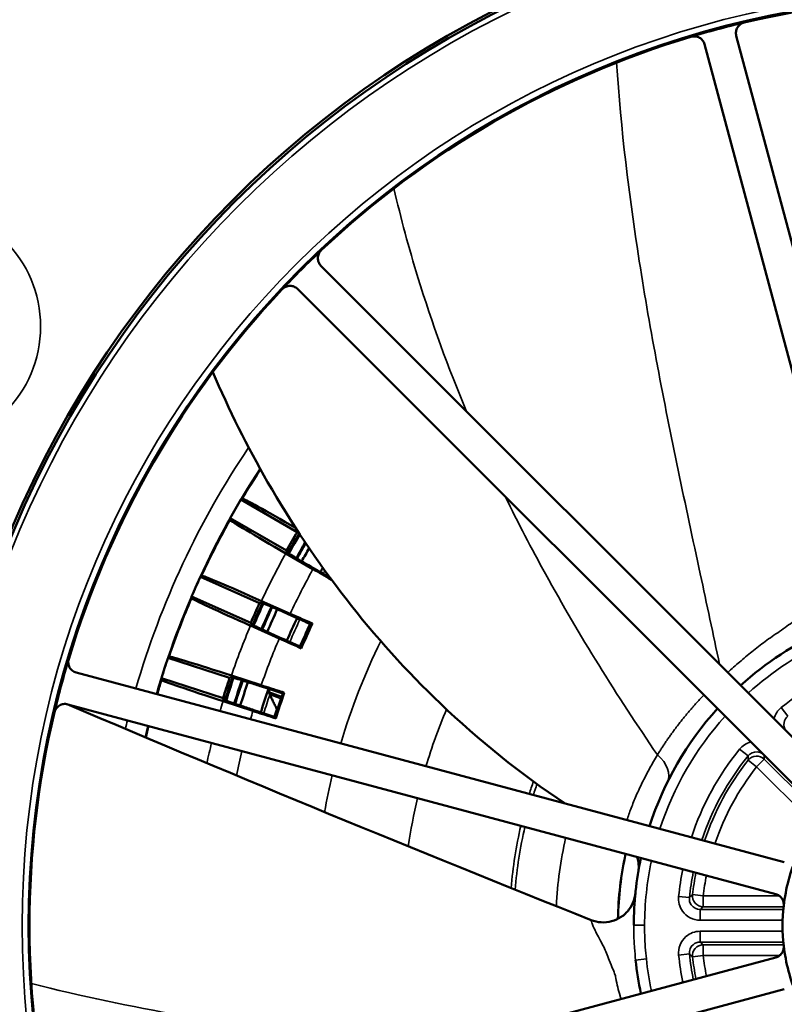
# Model space of a CAD drawing. Header units: inches. Extents: x 0 to 234, y 0 to 165.
# Tile 17 of 85: x 60.1 to 62.89, y 72.2 to 75.79. Entities that reach past the tile are written whole.
import ezdxf

# ---------------------------------------------------------------- set-up
doc = ezdxf.new("R2010")
doc.units = ezdxf.units.IN
doc.header["$LTSCALE"] = 10
doc.header["$MEASUREMENT"] = 0
doc.layers.add('Visible (ANSI)', color=7, linetype='Continuous', lineweight=50)
doc.layers.add('Visible Narrow (ANSI)', color=7, linetype='Continuous', lineweight=35)

msp = doc.modelspace()

# ---------------------------------------------------------------- linework, layer by layer
at = {"layer": 'Visible (ANSI)'}
for p, q in [((62.7104, 75.7313), (63.4021, 73.1499)), ((63.2863, 73.1189), (62.5946, 75.7003)), ((61.1962, 74.8929), (63.0859, 73.0032)), ((63.0011, 72.9184), (61.1113, 74.8081)), ((61.109, 73.9221), (60.9044, 74.0403)), ((60.8655, 73.9729), (61.0701, 73.8547)), ((61.167, 73.7869), (61.0677, 73.8442)), ((61.1712, 73.7892), (61.1887, 73.7791)), ((60.9721, 73.6625), (60.7563, 73.7586)), ((60.7246, 73.6875), (60.9405, 73.5914)), ((60.9793, 73.6706), (61.084, 73.624)), ((61.103, 73.611), (61.0845, 73.6192)), ((61.0439, 73.534), (60.9392, 73.5807)), ((61.0478, 73.5368), (61.0663, 73.5286)), ((60.8631, 73.3899), (60.6384, 73.4629)), ((60.304, 73.4097), (62.8854, 72.718)), ((60.6144, 73.3889), (60.8391, 73.3159)), ((60.8694, 73.3987), (60.9784, 73.3633)), ((60.9987, 73.3524), (60.9794, 73.3587)), ((61.0055, 73.338), (61.0527, 73.3209)), ((62.8544, 72.6021), (60.2729, 73.2938)), ((60.948, 73.2697), (60.839, 73.3051)), ((60.9516, 73.2729), (60.9708, 73.2666)), ((60.2729, 71.6791), (62.8544, 72.3708)), ((62.8854, 72.2549), (60.304, 71.5632))]:
    msp.add_line(p, q, dxfattribs=at)
for radius in [3.7402, 3.7303, 3.3874]:
    msp.add_circle((63.5178, 72.4865), radius, dxfattribs=at)
for radius, start, end in [(6.7126, 111.13077, 174.95279), (5.0787, 106.7736, 169.6386), (3.3841, 76.7021, 103.2979), (3.3841, 103.2979, 106.7021), (3.3841, 106.7021, 133.2979), (3.3841, 133.2979, 136.7021), (3.3841, 136.7021, 163.2979), (3.0404, 149.2668, 150.7332), (2.8042, 149.2051, 150.7949), (2.7953, 149.2072, 150.8962), (2.7908, 149.2518, 150.9015), (2.7594, 149.565, 150.9264), (2.7562, 149.5967, 150.9284), (2.7362, 149.7967, 150.9398), (2.6575, 150.585, 150.9722), (3.0404, 155.2668, 156.7332), (2.8042, 155.2051, 156.7949), (2.7953, 155.1038, 156.8962), (2.7908, 155.0985, 156.9015), (2.7594, 155.0736, 156.9264), (2.7562, 155.0716, 156.9284), (2.7362, 155.0602, 156.9398), (2.6575, 155.0278, 156.9722), (2.6025, 155.006, 156.994), (2.5983, 154.9109, 157.0891), (1.1811, 114.0819, 132.0889), (3.3841, 163.2979, 166.7021), (3.0404, 161.2668, 162.7332), (2.8042, 161.2051, 162.7949), (2.7953, 161.1038, 162.8962), (2.7908, 161.0985, 162.9015), (2.7594, 161.0736, 162.9264), (2.7562, 161.0716, 162.9284), (2.7362, 161.0602, 162.9398), (2.6575, 161.0278, 162.9722), (2.6527, 161.026, 161.2757), (2.6025, 161.006, 162.994), (2.5983, 160.9109, 163.0891), (1.1811, 137.9111, 162.0889), (3.3841, 166.7021, 193.2979), (1.1811, 167.9111, 179.9055), (0.6387, 156.5748, 173.4252), (0.6387, 173.4252, 186.5748), (0.6387, 186.5748, 203.4252), (1.1811, 186.0819, 192.0889)]:
    msp.add_arc((63.5178, 72.4865), radius, start, end, dxfattribs=at)
for centre, major_axis, ratio, start_param, end_param in [((62.498, 70.7201), (-2.0398, -3.5331), 0.866047, 4.176014, 4.177787), ((61.1148, 73.9259), (-0.2046, 0.1181), 0.017452, 4.776044, 6.2742), ((61.0698, 73.8478), (-0.2046, 0.1181), 0.017452, 0.008985, 1.571035), ((64.5376, 74.2529), (2.0398, 3.5331), 0.866047, 2.105398, 2.107171), ((62.5767, 70.8565), (-1.8823, -3.2603), 0.866047, 4.175813, 4.17686), ((64.4589, 74.1165), (1.8823, 3.2603), 0.866047, 2.106325, 2.107605), ((61.1836, 73.7703), (0.5115, -0.2953), 0.01734, 1.492101, 1.570795), ((62.6882, 70.6232), (-1.6593, -3.7269), 0.866047, 4.176014, 4.177787), ((60.9776, 73.6668), (-0.2158, 0.0961), 0.017452, 4.71215, 6.2742), ((64.3474, 74.3498), (1.6593, 3.7269), 0.866047, 2.105398, 2.107171), ((60.9409, 73.5844), (-0.2158, 0.0961), 0.017452, 0.008985, 1.571035), ((62.7522, 70.767), (-1.5312, -3.4392), 0.866047, 4.17558, 4.17686), ((61.1072, 73.6203), (-0.5396, 0.2402), 0.01734, 1.570797, 1.674777), ((64.2834, 74.2059), (1.5312, 3.4392), 0.866047, 2.106325, 2.107605), ((61.0621, 73.5192), (0.5396, -0.2402), 0.01734, 1.466815, 1.570795), ((62.8875, 70.5467), (-1.2607, -3.8799), 0.866047, 4.176014, 4.177787), ((60.8681, 73.3948), (-0.2247, 0.073), 0.017452, 4.71215, 6.2742), ((64.1481, 74.4263), (1.2607, 3.8799), 0.866047, 2.105398, 2.107171), ((60.8402, 73.3091), (-0.2247, 0.073), 0.017452, 0.008985, 1.571035), ((62.9362, 70.6964), (-1.1633, -3.5804), 0.866047, 4.17558, 4.17686), ((61.0018, 73.3621), (-0.5618, 0.1825), 0.01734, 1.570797, 1.674777), ((64.0994, 74.2765), (1.1633, 3.5804), 0.866047, 2.106325, 2.107605), ((60.9676, 73.2569), (0.5618, -0.1825), 0.01734, 1.466815, 1.570795)]:
    msp.add_ellipse(centre, major_axis=major_axis, ratio=ratio, start_param=start_param, end_param=end_param, dxfattribs=at)
for points, knots in [([(62.7394, 75.7798), (62.7368, 75.7792), (62.7342, 75.7783), (62.7293, 75.7759), (62.7269, 75.7745), (62.7207, 75.7698), (62.7173, 75.766), (62.7117, 75.7568), (62.7103, 75.7519), (62.7092, 75.7449), (62.709, 75.7422), (62.7093, 75.7367), (62.7097, 75.734), (62.7104, 75.7313)], [0, 0, 0, 0, 0.0207858, 0.0207858, 0.0415671, 0.0415671, 0.0798812, 0.0798812, 0.1237309, 0.1237309, 0.1513388, 0.1513388, 0.1789376, 0.1789376, 0.1789376, 0.1789376]), ([(62.5946, 75.7003), (62.5938, 75.7029), (62.5929, 75.7055), (62.5904, 75.7104), (62.5889, 75.7127), (62.5844, 75.7182), (62.5808, 75.7217), (62.5713, 75.7269), (62.5664, 75.7284), (62.5587, 75.7294), (62.556, 75.7295), (62.5505, 75.7291), (62.5478, 75.7286), (62.5452, 75.7278)], [0, 0, 0, 0, 0.0208189, 0.0208189, 0.0416448, 0.0416448, 0.0747572, 0.0747572, 0.1036837, 0.1036837, 0.1194123, 0.1194123, 0.1351442, 0.1351442, 0.1351442, 0.1351442]), ([(61.197, 74.9494), (61.195, 74.9476), (61.1933, 74.9455), (61.1902, 74.941), (61.1889, 74.9386), (61.1859, 74.9314), (61.1848, 74.9264), (61.1845, 74.9156), (61.1857, 74.9107), (61.1883, 74.9041), (61.1895, 74.9016), (61.1925, 74.897), (61.1942, 74.8949), (61.1962, 74.8929)], [0, 0, 0, 0, 0.0207857, 0.0207857, 0.0415669, 0.0415669, 0.0798812, 0.0798812, 0.1237326, 0.1237326, 0.1513427, 0.1513427, 0.1789438, 0.1789438, 0.1789438, 0.1789438]), ([(61.1113, 74.8081), (61.1094, 74.81), (61.1073, 74.8118), (61.1027, 74.8147), (61.1002, 74.816), (61.0936, 74.8185), (61.0887, 74.8197), (61.0779, 74.8195), (61.0729, 74.8184), (61.0658, 74.8154), (61.0633, 74.8141), (61.0588, 74.811), (61.0567, 74.8093), (61.0549, 74.8073)], [0, 0, 0, 0, 0.0208189, 0.0208189, 0.0416446, 0.0416446, 0.0747571, 0.0747571, 0.1036838, 0.1036838, 0.1194123, 0.1194123, 0.1351442, 0.1351442, 0.1351442, 0.1351442]), ([(62.0859, 72.9323), (61.9241, 73.04), (61.7716, 73.1627), (61.3847, 73.5325), (61.1718, 73.8083), (60.9275, 74.2335), (60.8607, 74.3677), (60.8018, 74.5053)], [0.619927, 0.619927, 0.619927, 0.619927, 2.096893, 2.096893, 4.6982, 4.6982, 5.834122, 5.834122, 5.834122, 5.834122]), ([(61.0699, 73.8501), (61.0699, 73.8498), (61.0727, 73.8479), (61.082, 73.8419), (61.0903, 73.8369), (61.108, 73.8262), (61.1205, 73.8188), (61.1437, 73.8052), (61.1585, 73.7965), (61.1712, 73.7892)], [0.0026077, 0.0026077, 0.0026077, 0.0026077, 0.111091, 0.111091, 0.2221962, 0.2221962, 0.3333016, 0.3333016, 0.4443913, 0.4443913, 0.4443913, 0.4443913]), ([(61.2351, 73.7474), (61.2346, 73.7477), (61.234, 73.748), (61.211, 73.7614), (61.188, 73.7747), (61.167, 73.7869)], [4.2540935, 4.2540935, 4.2540935, 4.2540935, 4.2587555, 4.2587555, 4.4439104, 4.4439104, 4.4439104, 4.4439104]), ([(61.0845, 73.6192), (61.0712, 73.6251), (61.0555, 73.6321), (61.0308, 73.6428), (61.0174, 73.6486), (60.9985, 73.6567), (60.9895, 73.6604), (60.9792, 73.6644), (60.976, 73.6656), (60.9757, 73.6654)], [1.3330136, 1.3330136, 1.3330136, 1.3330136, 1.444103, 1.444103, 1.5552081, 1.5552081, 1.6663137, 1.6663137, 1.7747972, 1.7747972, 1.7747972, 1.7747972]), ([(61.084, 73.624), (61.1062, 73.6141), (61.1304, 73.6033), (61.1577, 73.5913), (61.1612, 73.5897), (61.1647, 73.5882)], [1.48105, 1.48105, 1.48105, 1.48105, 1.6662049, 1.6662049, 1.6935388, 1.6935388, 1.6935388, 1.6935388]), ([(60.9407, 73.5867), (60.9408, 73.5865), (60.9437, 73.5848), (60.9536, 73.5799), (60.9624, 73.5757), (60.9811, 73.567), (60.9943, 73.5609), (61.0189, 73.5498), (61.0345, 73.5428), (61.0478, 73.5368)], [-1.7747972, -1.7747972, -1.7747972, -1.7747972, -1.6663137, -1.6663137, -1.5552081, -1.5552081, -1.444103, -1.444103, -1.3330136, -1.3330136, -1.3330136, -1.3330136]), ([(61.1245, 73.498), (61.121, 73.4995), (61.1176, 73.5011), (61.0904, 73.5133), (61.0661, 73.5242), (61.0439, 73.534)], [4.2314216, 4.2314216, 4.2314216, 4.2314216, 4.2587555, 4.2587555, 4.4439104, 4.4439104, 4.4439104, 4.4439104]), ([(60.2765, 73.4591), (60.2757, 73.4564), (60.2752, 73.4538), (60.2748, 73.4483), (60.2748, 73.4456), (60.2758, 73.4379), (60.2774, 73.433), (60.2826, 73.4235), (60.2861, 73.4199), (60.2916, 73.4154), (60.2939, 73.4139), (60.2988, 73.4114), (60.3013, 73.4104), (60.304, 73.4097)], [0, 0, 0, 0, 0.0207858, 0.0207858, 0.0415671, 0.0415671, 0.0798812, 0.0798812, 0.123731, 0.123731, 0.1513388, 0.1513388, 0.1789376, 0.1789376, 0.1789376, 0.1789376]), ([(60.9794, 73.3587), (60.9656, 73.3632), (60.9492, 73.3684), (60.9236, 73.3765), (60.9097, 73.3809), (60.8899, 73.3869), (60.8806, 73.3897), (60.87, 73.3926), (60.8667, 73.3934), (60.8664, 73.3932)], [-0.4443913, -0.4443913, -0.4443913, -0.4443913, -0.3333019, -0.3333019, -0.2221968, -0.2221968, -0.1110913, -0.1110913, -0.0026077, -0.0026077, -0.0026077, -0.0026077]), ([(60.9784, 73.3633), (61.0015, 73.3558), (61.0268, 73.3477), (61.0552, 73.3385), (61.0588, 73.3374), (61.0624, 73.3362)], [1.48105, 1.48105, 1.48105, 1.48105, 1.6662049, 1.6662049, 1.6935388, 1.6935388, 1.6935388, 1.6935388]), ([(60.8398, 73.3113), (60.8399, 73.3111), (60.843, 73.3097), (60.8534, 73.3059), (60.8626, 73.3026), (60.8821, 73.2959), (60.8958, 73.2913), (60.9214, 73.2828), (60.9377, 73.2774), (60.9516, 73.2729)], [0.0026077, 0.0026077, 0.0026077, 0.0026077, 0.1110913, 0.1110913, 0.2221968, 0.2221968, 0.3333019, 0.3333019, 0.4443913, 0.4443913, 0.4443913, 0.4443913]), ([(61.0098, 73.3292), (61.0098, 73.3291), (61.0101, 73.3284), (61.0114, 73.3259), (61.0124, 73.3238), (61.0152, 73.3179), (61.0172, 73.3137), (61.0216, 73.3047), (61.024, 73.2997), (61.0291, 73.2894), (61.0318, 73.2839), (61.0345, 73.2784), (61.0345, 73.2783), (61.0345, 73.2782)], [0.1950158, 0.1950158, 0.1950158, 0.1950158, 0.2212442, 0.2212442, 0.2533151, 0.2533151, 0.2964108, 0.2964108, 0.3402289, 0.3402289, 0.3865016, 0.3865016, 0.3871471, 0.3871471, 0.3871471, 0.3871471]), ([(60.2729, 73.2938), (60.2703, 73.2945), (60.2676, 73.295), (60.2621, 73.2952), (60.2594, 73.2951), (60.2524, 73.294), (60.2475, 73.2926), (60.2383, 73.287), (60.2345, 73.2836), (60.2298, 73.2774), (60.2284, 73.275), (60.226, 73.2701), (60.2251, 73.2675), (60.2244, 73.2649)], [0, 0, 0, 0, 0.020819, 0.020819, 0.0416448, 0.0416448, 0.0747572, 0.0747572, 0.1036837, 0.1036837, 0.1194123, 0.1194123, 0.1351443, 0.1351443, 0.1351443, 0.1351443]), ([(61.0319, 73.2423), (61.0283, 73.2435), (61.0247, 73.2447), (60.9963, 73.254), (60.9711, 73.2622), (60.948, 73.2697)], [4.2314216, 4.2314216, 4.2314216, 4.2314216, 4.2587555, 4.2587555, 4.4439104, 4.4439104, 4.4439104, 4.4439104]), ([(62.353, 72.6821), (62.353, 72.6822), (62.353, 72.6822), (62.353, 72.6823), (62.353, 72.6823), (62.3531, 72.6825), (62.3531, 72.6825), (62.3531, 72.6826), (62.3531, 72.6826), (62.3531, 72.6828), (62.3531, 72.6828), (62.3532, 72.6832), (62.3532, 72.6835), (62.3534, 72.6843), (62.3534, 72.6849), (62.3537, 72.6866), (62.3538, 72.6877), (62.3542, 72.6911), (62.3544, 72.6934), (62.3547, 72.7002), (62.3547, 72.7048), (62.3538, 72.7185), (62.3521, 72.7276), (62.3493, 72.7368), (62.3492, 72.7372), (62.3491, 72.7375)], [0.1052986, 0.1052986, 0.1052986, 0.1052986, 0.1105991, 0.1105991, 0.1128181, 0.1128181, 0.1133662, 0.1133662, 0.1139154, 0.1139154, 0.1144609, 0.1144609, 0.1166397, 0.1166397, 0.1209816, 0.1209816, 0.1296644, 0.1296644, 0.147035, 0.147035, 0.1818173, 0.1818173, 0.2517318, 0.2517318, 0.2547341, 0.2547341, 0.2547341, 0.2547341]), ([(62.1813, 72.5072), (62.1929, 72.5025), (62.2053, 72.4998), (62.2305, 72.4982), (62.2436, 72.4995), (62.2682, 72.5062), (62.2802, 72.5116), (62.3015, 72.5259), (62.3111, 72.535), (62.3265, 72.5553), (62.3326, 72.5667), (62.3389, 72.5847), (62.3406, 72.5911), (62.3419, 72.599), (62.3421, 72.6005), (62.3424, 72.6024), (62.3424, 72.6027), (62.3425, 72.6032), (62.3425, 72.6034), (62.3425, 72.6036), (62.3425, 72.6038), (62.3425, 72.604), (62.3426, 72.6041), (62.3426, 72.6044), (62.3426, 72.6045), (62.3426, 72.6047), (62.3426, 72.6047), (62.3426, 72.6047), (62.3426, 72.6047), (62.3426, 72.6047)], [0, 0, 0, 0, 0.0948545, 0.0948545, 0.1923735, 0.1923735, 0.2895302, 0.2895302, 0.3877126, 0.3877126, 0.4838475, 0.4838475, 0.5333682, 0.5333682, 0.5450738, 0.5450738, 0.5479057, 0.5479057, 0.5490812, 0.5490812, 0.5502616, 0.5502616, 0.5514426, 0.5514426, 0.5562771, 0.5562771, 0.5609664, 0.5609664, 0.5660272, 0.5660272, 0.5660272, 0.5660272]), ([(62.8833, 72.5596), (62.8838, 72.5642), (62.8835, 72.569), (62.8812, 72.578), (62.8793, 72.5824), (62.8738, 72.5907), (62.8703, 72.5939), (62.8632, 72.5989), (62.8589, 72.6009), (62.8544, 72.6021)], [0, 0, 0, 0, 0.035567, 0.035567, 0.0711005, 0.0711005, 0.111782, 0.111782, 0.1589398, 0.1589398, 0.1589398, 0.1589398]), ([(62.8544, 72.3708), (62.8589, 72.372), (62.8632, 72.3741), (62.8703, 72.3791), (62.8737, 72.3823), (62.8793, 72.3906), (62.8812, 72.3949), (62.8835, 72.404), (62.8838, 72.4087), (62.8833, 72.4134)], [0, 0, 0, 0, 0.0355841, 0.0355841, 0.0662766, 0.0662766, 0.09315, 0.09315, 0.1200487, 0.1200487, 0.1200487, 0.1200487])]:
    msp.add_open_spline(points, degree=3, knots=knots, dxfattribs=at)
for points, degree in [([(61.159, 73.5861), (61.1619, 73.5872), (61.1647, 73.5882)], 2), ([(61.1223, 73.5036), (61.1234, 73.5008), (61.1245, 73.498)], 2), ([(61.0098, 73.3292), (61.0077, 73.3336), (61.0055, 73.338)], 2), ([(61.057, 73.3335), (61.0597, 73.3349), (61.0624, 73.3362)], 2), ([(60.2706, 73.2944), (60.9044, 73.0244), (61.5415, 72.7623), (62.1813, 72.507)], 3), ([(61.0291, 73.2476), (61.0305, 73.245), (61.0319, 73.2423)], 2), ([(62.1813, 72.5072), (62.1813, 72.5072), (62.1813, 72.5072), (62.1813, 72.5072)], 3)]:
    msp.add_open_spline(points, degree=degree, dxfattribs=at)
at = {"layer": 'Visible Narrow (ANSI)'}
for p, q in [((61.0505, 73.3143), (61.0098, 73.3292)), ((61.0345, 73.2782), (61.0382, 73.2769)), ((62.8986, 73.2511), (62.8739, 73.2817)), ((62.7531, 73.1057), (62.7225, 73.1304)), ((62.8124, 73.0936), (62.7846, 73.0658)), ((63.0125, 72.8935), (62.8124, 73.0936)), ((62.7846, 73.0658), (62.7537, 73.0902)), ((62.7846, 73.0658), (62.9958, 72.8545)), ((62.5001, 72.5935), (62.5393, 72.5894)), ((62.5506, 72.5999), (62.5897, 72.5953)), ((62.8682, 72.5953), (62.5897, 72.5953)), ((62.5897, 72.5953), (62.5897, 72.556)), ((62.5897, 72.556), (62.8829, 72.556)), ((62.8819, 72.5459), (62.5784, 72.5459)), ((62.5784, 72.5459), (62.5784, 72.5065)), ((62.3761, 72.4884), (62.3367, 72.4884)), ((62.5784, 72.5065), (62.8794, 72.5065)), ((62.8794, 72.4665), (62.5784, 72.4665)), ((62.5784, 72.4665), (62.5784, 72.4271)), ((62.5784, 72.4271), (62.8819, 72.4271)), ((62.5897, 72.417), (62.5897, 72.3776)), ((62.8829, 72.417), (62.5897, 72.417)), ((62.5393, 72.3836), (62.5001, 72.3795)), ((62.5897, 72.3776), (62.5506, 72.3731)), ((62.5897, 72.3776), (62.8682, 72.3776)), ((62.3433, 72.3613), (62.3825, 72.3655))]:
    msp.add_line(p, q, dxfattribs=at)
for centre, radius in [((63.5178, 72.4865), 3.7106), ((63.5178, 72.4865), 3.4111), ((59.7332, 74.6715), 0.4407)]:
    msp.add_circle(centre, radius, dxfattribs=at)
for centre, radius, start, end in [((63.5178, 72.4865), 6.7115, 107.30328, 174.952), ((63.5178, 72.4865), 6.6328, 107.08982, 174.89192), ((63.5177, 72.4867), 3.1183, 113.033, 113.0336), ((63.5177, 72.4866), 3.0412, 113.4699, 113.4706), ((63.5178, 72.4866), 3.0372, 113.4928, 113.4935), ((63.5178, 72.4864), 2.8012, 114.8873, 114.8881), ((63.5178, 72.4864), 2.6866, 115.6043, 115.6053), ((63.5178, 72.4865), 2.3456, 117.9826, 117.9837), ((63.5178, 72.4865), 3.1185, 145.9985, 163.8978), ((63.5178, 72.4865), 2.0241, 120.7658, 120.7668), ((63.5178, 72.4865), 3.0413, 146.7624, 163.8699), ((63.5178, 72.4865), 3.0373, 146.8021, 149.1487), ((63.5178, 72.4865), 3.0373, 150.8513, 155.1487), ((63.5178, 72.4865), 2.7949, 149.2106, 150.8966), ((63.5178, 72.4865), 2.8011, 151.0067, 154.9933), ((63.5178, 72.4865), 1.6342, 125.5041, 125.5078), ((63.5178, 72.4865), 2.6865, 151.0496, 154.9504), ((63.5178, 72.4865), 2.6458, 150.7024, 150.9766), ((63.5178, 72.4865), 1.6189, 125.7396, 125.7433), ((63.5178, 72.4865), 3.0373, 156.8513, 161.1487), ((63.5178, 72.4865), 2.7949, 155.1034, 156.8966), ((63.5178, 72.4865), 1.4652, 128.3945, 128.3974), ((63.5178, 72.4865), 2.6458, 155.0234, 156.9766), ((63.5178, 72.4865), 2.8011, 157.0067, 160.9933), ((63.5178, 72.4865), 2.6064, 155.0077, 156.9923), ((63.5178, 72.4865), 2.6865, 157.0496, 160.9504), ((63.5178, 72.4865), 2.3456, 153.7403, 163.5346), ((63.5178, 72.4865), 1.1417, 114.082, 131.9884), ((63.5178, 72.4865), 1.0233, 108.3606, 128.998), ((63.5178, 72.4865), 3.0373, 162.8513, 163.8684), ((63.5178, 72.4865), 2.7949, 161.1034, 162.8966), ((63.5178, 72.4865), 2.6458, 161.4281, 162.9766), ((63.5178, 72.4865), 2.8011, 163.0067, 163.7729), ((63.5178, 72.4865), 2.6064, 162.3155, 162.9923), ((63.5178, 72.4865), 2.0241, 157.0582, 163.3018), ((63.5178, 72.4865), 2.6865, 163.0496, 163.7206), ((63.5178, 72.4865), 1.1417, 138.0116, 161.9884), ((63.5178, 72.4865), 3.1185, 166.1022, 166.6933), ((63.5178, 72.4865), 3.0413, 166.1301, 166.9388), ((63.5178, 72.4865), 3.0373, 166.1316, 166.9518), ((63.5178, 72.4865), 2.8011, 166.2271, 167.7815), ((63.5178, 72.4865), 1.0233, 141.002, 161.6394), ((63.5178, 72.4865), 2.6865, 166.2794, 168.2323), ((63.5178, 72.4865), 0.9839, 141.002, 161.5048), ((63.5178, 72.4865), 0.9738, 141.6884, 161.4686), ((63.5178, 72.4865), 0.9345, 141.6884, 161.3196), ((63.5178, 72.4865), 2.3456, 166.4654, 169.8167), ((63.5178, 72.4865), 1.6342, 161.2157, 162.8965), ((63.5178, 72.4865), 1.6189, 161.3843, 162.8765), ((63.5178, 72.4865), 2.0241, 166.6982, 171.7765), ((63.5178, 72.4865), 1.6342, 167.1035, 175.171), ((63.5178, 72.4865), 1.6189, 167.1235, 175.3386), ((63.5178, 72.4865), 1.4652, 167.3464, 177.2113), ((63.5178, 72.4865), 1.2405, 167.7715, 178.8659), ((63.5178, 72.4865), 1.2377, 167.7779, 178.7949), ((63.5178, 72.4865), 1.1417, 168.0116, 179.9055), ((63.5178, 72.4865), 1.0233, 168.3606, 173.998), ((63.5178, 72.4865), 0.9839, 168.4952, 173.998), ((63.5178, 72.4865), 0.9738, 168.5314, 173.3116), ((63.5178, 72.4865), 0.9345, 168.6804, 173.3116), ((63.5178, 72.4865), 1.0233, 186.002, 191.6394), ((63.5178, 72.4865), 0.9839, 186.002, 191.5048), ((63.5178, 72.4865), 0.9345, 186.6884, 191.3196), ((63.5178, 72.4865), 1.1417, 186.082, 191.9884), ((63.5178, 72.4865), 0.9738, 186.6884, 191.4686), ((63.5178, 72.4865), 3.1185, 185.0336, 185.0349)]:
    msp.add_arc(centre, radius, start, end, dxfattribs=at)
for centre, major_axis, ratio, end_param in [((62.3528, 73.0617), (0.1059, -0.0523), 0.66807, 1.211373), ((62.7846, 73.0658), (0.0278, 0.0278), 0.99999, 1.687445), ((62.5897, 72.5953), (-0.0391, 0.0046), 0.99999, 1.687445), ((62.5897, 72.3776), (0, 0.0394), 0.99999, 1.687445)]:
    msp.add_ellipse(centre, major_axis=major_axis, ratio=ratio, start_param=0, end_param=end_param, dxfattribs=at)
for points, knots in [([(62.6494, 73.4397), (62.6262, 73.5495), (62.6026, 73.6594), (62.5789, 73.7694), (62.5518, 73.8952), (62.5248, 74.0212), (62.4986, 74.1474), (62.4723, 74.2737), (62.4469, 74.4002), (62.423, 74.527), (62.423, 74.5272), (62.4229, 74.5273), (62.4229, 74.5275), (62.3991, 74.6544), (62.3768, 74.7817), (62.3568, 74.9093), (62.3192, 75.1492), (62.2899, 75.3905), (62.2736, 75.6336)], [0.0402994, 0.0402994, 0.0402994, 0.0402994, 0.1602103, 0.1602103, 0.1602103, 0.2973695, 0.2973695, 0.2973695, 0.4345496, 0.4345496, 0.4345496, 0.434719, 0.434719, 0.434719, 0.5719719, 0.5719719, 0.5719719, 0.8299799, 0.8299799, 0.8299799, 0.8299799]), ([(61.727, 74.3621), (61.66, 74.5219), (61.6005, 74.6847), (61.5496, 74.8502), (61.5167, 74.9573), (61.4875, 75.0655), (61.4622, 75.1748)], [0.5261199, 0.5261199, 0.5261199, 0.5261199, 0.7066334, 0.7066334, 0.7066334, 0.8233932, 0.8233932, 0.8233932, 0.8233932]), ([(62.4228, 73.1095), (62.3493, 73.2172), (62.2776, 73.3264), (62.2087, 73.4376), (62.1413, 73.5465), (62.0765, 73.657), (62.0147, 73.7693), (61.9637, 73.8621), (61.9147, 73.9561), (61.8682, 74.0513)], [0.0276389, 0.0276389, 0.0276389, 0.0276389, 0.1639745, 0.1639745, 0.1639745, 0.2973743, 0.2973743, 0.2973743, 0.4076136, 0.4076136, 0.4076136, 0.4076136]), ([(63.1151, 73.7577), (63.1122, 73.7555), (63.1086, 73.7528), (63.1047, 73.7494), (63.1, 73.7454), (63.0946, 73.7407), (63.089, 73.7351), (63.0828, 73.729), (63.0762, 73.7219), (63.0689, 73.7142), (63.0618, 73.7067), (63.0546, 73.6986), (63.0453, 73.6903), (63.036, 73.682), (63.0269, 73.6733), (63.016, 73.6641), (63.0127, 73.6614), (63.0093, 73.6586), (63.0058, 73.6559), (62.9964, 73.6484), (62.9877, 73.6408), (62.9791, 73.6334), (62.9748, 73.6298), (62.9705, 73.6262), (62.9661, 73.6227), (62.9617, 73.6192), (62.9572, 73.6159), (62.9509, 73.6129), (62.9405, 73.6078), (62.9308, 73.6022), (62.9215, 73.5964), (62.9122, 73.5906), (62.9033, 73.5847), (62.8949, 73.5787), (62.8769, 73.566), (62.8593, 73.5536), (62.841, 73.5411), (62.8236, 73.5292), (62.8069, 73.517), (62.791, 73.5046), (62.7752, 73.4922), (62.7597, 73.4795), (62.7443, 73.4668), (62.7294, 73.4544), (62.7148, 73.4419), (62.7006, 73.4294), (62.6934, 73.423), (62.6861, 73.4165), (62.679, 73.4101)], [-2.318196, -2.318196, -2.318196, -2.318196, -2.19338, -2.19338, -2.19338, -2.048576, -2.048576, -2.048576, -1.888383, -1.888383, -1.888383, -1.732132, -1.732132, -1.732132, -1.575319, -1.575319, -1.575319, -1.528475, -1.528475, -1.528475, -1.400839, -1.400839, -1.400839, -1.337021, -1.337021, -1.337021, -1.273203, -1.273203, -1.273203, -1.16807, -1.16807, -1.16807, -1.063034, -1.063034, -1.063034, -0.838449, -0.838449, -0.838449, -0.62553, -0.62553, -0.62553, -0.412713, -0.412713, -0.412713, -0.205391, -0.205391, -0.205391, -0.098658, -0.098658, -0.098658, -0.098658]), ([(62.592, 73.3274), (62.5909, 73.3262), (62.5897, 73.325), (62.5885, 73.3238), (62.5853, 73.3204), (62.582, 73.3169), (62.5788, 73.3135), (62.5755, 73.31), (62.5723, 73.3066), (62.5691, 73.3031), (62.5659, 73.2996), (62.5628, 73.2961), (62.5596, 73.2926), (62.5564, 73.289), (62.5533, 73.2855), (62.5502, 73.2819), (62.547, 73.2784), (62.5439, 73.2748), (62.5409, 73.2712), (62.5378, 73.2676), (62.5347, 73.264), (62.5317, 73.2603), (62.5286, 73.2567), (62.5256, 73.2531), (62.5226, 73.2494), (62.5195, 73.2457), (62.5165, 73.242), (62.5136, 73.2383), (62.5106, 73.2346), (62.5076, 73.2309), (62.5047, 73.2271), (62.5018, 73.2234), (62.4989, 73.2196), (62.496, 73.2158), (62.4931, 73.2121), (62.4902, 73.2083), (62.4873, 73.2044), (62.4845, 73.2006), (62.4816, 73.1968), (62.4788, 73.1929), (62.476, 73.1891), (62.4732, 73.1852), (62.4704, 73.1813), (62.4677, 73.1774), (62.4649, 73.1735), (62.4622, 73.1696), (62.4594, 73.1657), (62.4567, 73.1617), (62.454, 73.1578), (62.4514, 73.1538), (62.4487, 73.1499), (62.446, 73.1459), (62.4434, 73.1419), (62.4408, 73.1379), (62.4382, 73.1338), (62.4356, 73.1298), (62.433, 73.1258), (62.4304, 73.1217), (62.4278, 73.1177), (62.4253, 73.1136), (62.4228, 73.1095)], [-0.9845946, -0.9845946, -0.9845946, -0.9845946, -0.9663986, -0.9663986, -0.9663986, -0.9155636, -0.9155636, -0.9155636, -0.8647274, -0.8647274, -0.8647274, -0.8138863, -0.8138863, -0.8138863, -0.763046, -0.763046, -0.763046, -0.7121942, -0.7121942, -0.7121942, -0.6613363, -0.6613363, -0.6613363, -0.610499, -0.610499, -0.610499, -0.5596567, -0.5596567, -0.5596567, -0.5088012, -0.5088012, -0.5088012, -0.4579466, -0.4579466, -0.4579466, -0.4070877, -0.4070877, -0.4070877, -0.3562265, -0.3562265, -0.3562265, -0.3053634, -0.3053634, -0.3053634, -0.2544978, -0.2544978, -0.2544978, -0.2036275, -0.2036275, -0.2036275, -0.1527579, -0.1527579, -0.1527579, -0.101872, -0.101872, -0.101872, -0.051034, -0.051034, -0.051034, -0.0000002, -0.0000002, -0.0000002, -0.0000002]), ([(62.8913, 73.1978), (62.8854, 73.2063), (62.8806, 73.227), (62.8913, 73.2452), (62.8986, 73.2511)], [-0.3013336, -0.3013336, -0.3013336, -0.3013336, -0.1436087, 0, 0, 0, 0]), ([(62.4228, 73.1095), (62.413, 73.0935), (62.4039, 73.0776), (62.3954, 73.062), (62.3868, 73.046), (62.3786, 73.0302), (62.3706, 73.0144), (62.3625, 72.9984), (62.355, 72.9827), (62.3483, 72.9674), (62.3414, 72.9517), (62.3351, 72.9362), (62.3292, 72.9211), (62.3232, 72.9056), (62.3178, 72.8908), (62.3132, 72.8769), (62.3126, 72.8752), (62.3121, 72.8735), (62.3115, 72.8718)], [-4.104816, -4.104816, -4.104816, -4.104816, -3.905343, -3.905343, -3.905343, -3.701942, -3.701942, -3.701942, -3.49617, -3.49617, -3.49617, -3.28675, -3.28675, -3.28675, -3.073222, -3.073222, -3.073222, -3.046942, -3.046942, -3.046942, -3.046942]), ([(62.7531, 73.1057), (62.761, 73.1154), (62.7812, 73.1241), (62.8005, 73.1172), (62.8064, 73.113)], [-0.335087, -0.335087, -0.335087, -0.335087, -0.1436087, -0.0341913, -0.0341913, -0.0341913, -0.0341913]), ([(62.5001, 72.5935), (62.4982, 72.5747), (62.51, 72.5292), (62.5533, 72.5065), (62.5784, 72.5065)], [0, 0, 0, 0, 0.1436087, 0.335087, 0.335087, 0.335087, 0.335087]), ([(62.5784, 72.5459), (62.5659, 72.5459), (62.5442, 72.5572), (62.5383, 72.58), (62.5393, 72.5894)], [-0.335087, -0.335087, -0.335087, -0.335087, -0.1436087, 0, 0, 0, 0]), ([(62.1813, 72.5072), (62.1813, 72.5072), (62.1815, 72.5064), (62.1822, 72.5035), (62.1829, 72.5008), (62.1852, 72.4937), (62.1869, 72.4891), (62.1914, 72.4782), (62.1942, 72.4716), (62.2017, 72.4567), (62.2064, 72.4483), (62.2164, 72.4299), (62.2218, 72.4205), (62.2334, 72.3943), (62.2407, 72.3789), (62.2516, 72.3497), (62.2584, 72.3337), (62.2669, 72.313), (62.2704, 72.3023), (62.273, 72.284), (62.2777, 72.262), (62.2835, 72.2414), (62.2878, 72.2276), (62.289, 72.2236), (62.2902, 72.2197)], [-2.563247, -2.563247, -2.563247, -2.563247, -2.461484, -2.461484, -2.330667, -2.330667, -2.193308, -2.193308, -2.048576, -2.048576, -1.888383, -1.888383, -1.732132, -1.732132, -1.528475, -1.528475, -1.400839, -1.337021, -1.273203, -1.273203, -1.16807, -1.062937, -1.062937, -1.020361, -1.020361, -1.020361, -1.020361]), ([(62.3367, 72.4884), (62.3367, 72.4791), (62.3367, 72.4696), (62.3369, 72.4599), (62.3371, 72.442), (62.3379, 72.4237), (62.3393, 72.4058), (62.3404, 72.3908), (62.3418, 72.3759), (62.3433, 72.3613)], [-4.712389, -4.712389, -4.712389, -4.712389, -3.287513, -3.287513, -3.287513, -0.644463, -0.644463, -0.644463, 1.570796, 1.570796, 1.570796, 1.570796]), ([(62.3825, 72.3655), (62.381, 72.3799), (62.3795, 72.3943), (62.3772, 72.4259), (62.3764, 72.4432), (62.3761, 72.4698), (62.3761, 72.4791), (62.3761, 72.4884)], [-1.570796, -1.570796, -1.570796, -1.570796, 0.644463, 0.644463, 3.287513, 3.287513, 4.712389, 4.712389, 4.712389, 4.712389]), ([(62.5784, 72.4665), (62.5596, 72.4665), (62.5155, 72.45), (62.4975, 72.4045), (62.5001, 72.3795)], [0, 0, 0, 0, 0.1436087, 0.335087, 0.335087, 0.335087, 0.335087]), ([(62.5393, 72.3836), (62.538, 72.3961), (62.547, 72.4188), (62.569, 72.4271), (62.5784, 72.4271)], [-0.335087, -0.335087, -0.335087, -0.335087, -0.1436087, 0, 0, 0, 0]), ([(61.5953, 72.0334), (61.4762, 72.0466), (60.9879, 72.1038), (60.5021, 72.1844), (60.1403, 72.2756)], [0.3073269, 0.3073269, 0.3073269, 0.3073269, 0.434725, 0.8299806, 0.8299806, 0.8299806, 0.8299806])]:
    msp.add_open_spline(points, degree=3, knots=knots, dxfattribs=at)
for points in [[(62.8739, 73.2817), (62.8612, 73.2715), (62.8519, 73.2572), (62.8475, 73.2416)], [(62.7628, 73.1566), (62.7472, 73.1522), (62.7328, 73.1431), (62.7225, 73.1304)], [(62.7531, 73.1057), (62.7533, 73.1005), (62.7535, 73.0954), (62.7537, 73.0902)], [(62.8124, 73.0936), (62.8121, 73.0984), (62.8119, 73.1031), (62.8116, 73.1078)], [(62.5506, 72.5999), (62.5468, 72.5964), (62.543, 72.5929), (62.5393, 72.5894)], [(62.5784, 72.5459), (62.5822, 72.5492), (62.5859, 72.5526), (62.5897, 72.556)], [(62.5897, 72.417), (62.5859, 72.4204), (62.5822, 72.4237), (62.5784, 72.4271)], [(62.5393, 72.3836), (62.543, 72.3801), (62.5468, 72.3766), (62.5506, 72.3731)]]:
    msp.add_open_spline(points, degree=3, dxfattribs=at)

doc.saveas('drawing.dxf')
